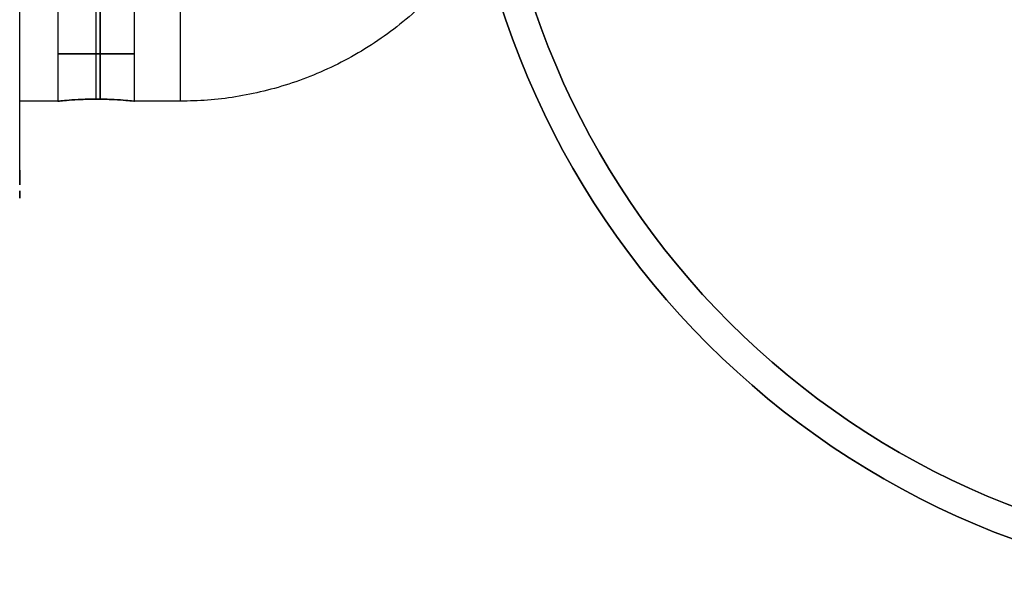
# Model space of a CAD drawing. Header units: millimetres. Extents: x 3074 to 3793, y -15 to 40.
# Tile 224 of 256: x 3724 to 3756, y -15 to 4. Entities that reach past the tile are written whole.
import ezdxf

# ---------------------------------------------------------------- set-up
doc = ezdxf.new("R2010")
doc.units = ezdxf.units.MM
for name, color, linetype in [('Capa 01', 7, 'Continuous'), ('LUZ', 7, 'Continuous'), ('METAL NEGRO', 7, 'Continuous')]:
    doc.layers.add(name, color=color, linetype=linetype)

msp = doc.modelspace()

# ---------------------------------------------------------------- linework, layer by layer
at = {"layer": 'Capa 01', "extrusion": (0, 0, -1)}
for centre, radius in [((-3765.46, 12.433, -1282.922), 27.5), ((-3765.46, 12.433, -1190.422), 27.5), ((-3765.46, 12.433, -1282.922), 26.5), ((-3765.46, 12.433, -1190.922), 26.5)]:
    msp.add_arc(centre, radius, 180, 0, dxfattribs=at)
at = {"layer": 'Capa 01'}
for centre, radius in [((3765.46, 12.433, 1097.922), 27.5), ((3765.46, 12.433, 1098.922), 26.5)]:
    msp.add_arc(centre, radius, 180, 0, dxfattribs=at)
at = {"layer": 'LUZ', "extrusion": (-1, 0, 0)}
msp.add_arc((1.327, -4.409, -3723.52), 15, 90, 150, dxfattribs=at)
at = {"layer": 'LUZ'}
for points in [[(3723.52, -1.327, 27.911), (3723.52, -1.801, 27.911)], [(3723.52, -1.801, 10.591), (3723.52, -1.327, 10.591)], [(3723.52, -1.997, 11.751), (3723.52, -2.234, 11.341)], [(3723.52, -2.234, 27.161), (3723.52, -1.997, 26.751)]]:
    msp.add_open_spline(points, degree=1, dxfattribs=at)
at = {"layer": 'METAL NEGRO'}
for p, q in [((3726.02, 1.001, 20.501), (3726.02, 4.026, 20.501)), ((3726.02, 1.001, 18.001), (3726.02, 4.026, 18.001))]:
    msp.add_line(p, q, dxfattribs=at)
at = {"layer": 'METAL NEGRO', "extrusion": (-1, 0, 0)}
for centre, start, end in [((-12.433, 19.251, -3726.145), 186.2088, 353.7912), ((-12.433, 19.251, -3726.145), 6.2083, 173.7914), ((-12.433, 19.251, -3728.77), 270, 0)]:
    msp.add_arc(centre, 11.5, start, end, dxfattribs=at)
at = {"layer": 'METAL NEGRO', "extrusion": (1, 0, 0)}
msp.add_arc((12.433, 19.251, 3728.77), 11.5, 90, 180, dxfattribs=at)
at = {"layer": 'METAL NEGRO', "extrusion": (0, 1, 0)}
for start, end in [(0, 180), (180, 0)]:
    msp.add_arc((-3726.02, 19.251, 2.479), 1.25, start, end, dxfattribs=at)
at = {"layer": 'METAL NEGRO'}
msp.add_rational_spline([(3740.047, 10.183, 19.251), (3738.202, 0.933, 19.251), (3728.77, 0.933, 19.251)], [0.931934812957, 0.746414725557, 1], degree=2, dxfattribs=at)
for points in [[(3724.77, 3.933, 19.251), (3724.77, 0.933, 19.251)], [(3727.27, 0.933, 19.251), (3727.27, 3.933, 19.251)], [(3724.77, 0.933, 19.251), (3723.52, 0.933, 19.251)], [(3728.77, 0.933, 19.251), (3727.27, 0.933, 19.251)]]:
    msp.add_open_spline(points, degree=1, dxfattribs=at)
for points, knots in [([(3727.27, 0.933, 19.251), (3727.27, 0.933, 19.086), (3727.236, 0.937, 18.922), (3727.111, 0.95, 18.621), (3727.018, 0.958, 18.482), (3726.788, 0.976, 18.251), (3726.649, 0.985, 18.159), (3726.346, 0.998, 18.033), (3726.184, 1.001, 18.001), (3725.853, 1.001, 18.001), (3725.691, 0.998, 18.034), (3725.389, 0.985, 18.16), (3725.25, 0.976, 18.253), (3725.02, 0.958, 18.483), (3724.927, 0.949, 18.622), (3724.802, 0.937, 18.923), (3724.77, 0.933, 19.088), (3724.77, 0.933, 19.251)], [0, 0, 0, 0, 0.494393, 0.494393, 0.988786, 0.988786, 1.483179, 1.483179, 1.977572, 1.977572, 2.471965, 2.471965, 2.966358, 2.966358, 3.460751, 3.460751, 3.955144, 3.955144, 3.955144, 3.955144]), ([(3724.77, 0.933, 19.251), (3724.77, 0.933, 19.333), (3724.778, 0.934, 19.416), (3724.81, 0.938, 19.576), (3724.833, 0.94, 19.654), (3724.927, 0.95, 19.881), (3725.019, 0.958, 20.018), (3725.253, 0.976, 20.252), (3725.39, 0.985, 20.343), (3725.617, 0.995, 20.437), (3725.695, 0.997, 20.461), (3725.856, 1.001, 20.493), (3725.938, 1.001, 20.501), (3726.183, 1.001, 20.501), (3726.348, 0.998, 20.468), (3726.649, 0.985, 20.343), (3726.788, 0.976, 20.25), (3727.019, 0.958, 20.02), (3727.111, 0.95, 19.881), (3727.237, 0.937, 19.579), (3727.27, 0.933, 19.416), (3727.27, 0.933, 19.251)], [0, 0, 0, 0, 0.246903, 0.246903, 0.493806, 0.493806, 0.987612, 0.987612, 1.481418, 1.481418, 1.728321, 1.728321, 1.975223, 1.975223, 2.469029, 2.469029, 2.962835, 2.962835, 3.456641, 3.456641, 3.950447, 3.950447, 3.950447, 3.950447])]:
    msp.add_open_spline(points, degree=3, knots=knots, dxfattribs=at)

doc.saveas('drawing.dxf')
